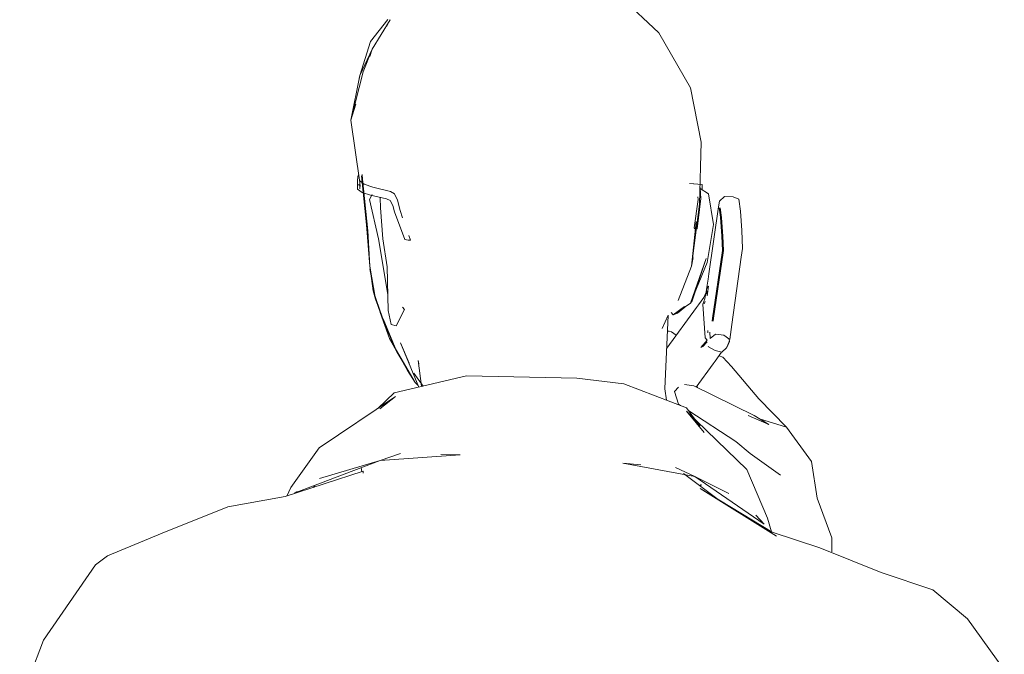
# Model space of a CAD drawing. Header units: metres. Extents: x -14.5 to 13.2, y -19 to 3.3.
# Tile 108 of 210: x 10.092 to 10.596, y 1.321 to 1.646. Entities that reach past the tile are written whole.
import ezdxf

# ---------------------------------------------------------------- set-up
doc = ezdxf.new("R2010")
doc.units = ezdxf.units.M
doc.layers.add('G-IMPT', color=7, linetype='Continuous', lineweight=5)
doc.layers.add('L-SITE', color=7, linetype='Continuous', lineweight=5)

# ---------------------------------------------------------------- blocks, each defined once
blk = doc.blocks.new('Homem Celular - pessoa_00002_dwg-2516909-CORTE_CALÇADA')
at = {"layer": 'G-IMPT', "color": 253, "true_color": 0xaaaaaa}
for p, q in [((6.65791, 1.65864), (6.67847, 1.63941)), ((6.53097, 1.63491), (6.5398, 1.64623)), ((6.54093, 1.64594), (6.5318, 1.63109)), ((6.5391, 1.6426), (6.54093, 1.64594)), ((6.67847, 1.63941), (6.69464, 1.61121)), ((6.52537, 1.61759), (6.53097, 1.63491)), ((6.52537, 1.61759), (6.5318, 1.63109)), ((6.52722, 1.61942), (6.5318, 1.63109)), ((6.53064, 1.62719), (6.5318, 1.63109)), ((6.52092, 1.59472), (6.52722, 1.61942)), ((6.52537, 1.61759), (6.52092, 1.59472)), ((6.52518, 1.61618), (6.52537, 1.61759)), ((6.52531, 1.61623), (6.52537, 1.61759)), ((6.52537, 1.61759), (6.5268, 1.62021)), ((6.69464, 1.61121), (6.70017, 1.58342)), ((6.52092, 1.59472), (6.52336, 1.60286)), ((6.52092, 1.59472), (6.52544, 1.56272)), ((6.70017, 1.58342), (6.69923, 1.55172)), ((6.52446, 1.56581), (6.52421, 1.56365)), ((6.52422, 1.55945), (6.52421, 1.56365)), ((6.52488, 1.56668), (6.52446, 1.56581)), ((6.52544, 1.5637), (6.5255, 1.5595)), ((6.52544, 1.5637), (6.52774, 1.56195)), ((6.52882, 1.54112), (6.52634, 1.56627)), ((6.52673, 1.56447), (6.52656, 1.56696)), ((6.52951, 1.53814), (6.52673, 1.56447)), ((6.69602, 1.56216), (6.6941, 1.56235)), ((6.70071, 1.56177), (6.6941, 1.56235)), ((6.52422, 1.55945), (6.52658, 1.55774)), ((6.52441, 1.56157), (6.52505, 1.56159)), ((6.52567, 1.56134), (6.52441, 1.56157)), ((6.52505, 1.56159), (6.52569, 1.56162)), ((6.52569, 1.56162), (6.5255, 1.5595)), ((6.53094, 1.55631), (6.52658, 1.55774)), ((6.52774, 1.56195), (6.53204, 1.56048)), ((6.53204, 1.56048), (6.54106, 1.55827)), ((6.54314, 1.55697), (6.54106, 1.55827)), ((6.6995, 1.56083), (6.6996, 1.55994)), ((6.7, 1.55467), (6.6996, 1.55994)), ((6.70384, 1.55699), (6.69961, 1.55979)), ((6.7006, 1.55913), (6.70071, 1.56177)), ((6.53178, 1.55668), (6.53044, 1.55407)), ((6.53497, 1.53401), (6.53044, 1.55407)), ((6.53094, 1.55631), (6.53904, 1.55443)), ((6.53603, 1.5498), (6.53583, 1.55493)), ((6.53904, 1.55443), (6.54103, 1.55365)), ((6.54103, 1.55365), (6.54234, 1.55099)), ((6.54476, 1.5537), (6.54314, 1.55697)), ((6.54476, 1.5537), (6.546, 1.54846)), ((6.6966, 1.53953), (6.69856, 1.55404)), ((6.7, 1.55467), (6.69809, 1.53917)), ((6.69845, 1.55547), (6.69856, 1.55404)), ((6.70384, 1.55699), (6.70645, 1.54123)), ((6.70949, 1.55332), (6.70906, 1.55038)), ((6.71215, 1.5557), (6.70949, 1.55332)), ((6.71215, 1.5557), (6.7165, 1.55539)), ((6.7165, 1.55539), (6.7194, 1.55427)), ((6.7194, 1.55427), (6.72025, 1.54814)), ((6.53603, 1.5498), (6.53719, 1.53395)), ((6.54317, 1.54778), (6.54234, 1.55099)), ((6.54317, 1.54778), (6.54847, 1.53357)), ((6.54735, 1.54466), (6.546, 1.54846)), ((6.69517, 1.51993), (6.69923, 1.55172)), ((6.70402, 1.516), (6.70906, 1.55038)), ((6.70937, 1.54986), (6.71005, 1.54499)), ((6.70984, 1.54984), (6.71052, 1.54497)), ((6.72099, 1.53819), (6.72025, 1.54814)), ((6.69517, 1.51993), (6.6976, 1.5426)), ((6.71005, 1.54499), (6.71077, 1.53534)), ((6.71052, 1.54497), (6.71125, 1.53532)), ((6.53048, 1.52005), (6.52882, 1.54112)), ((6.53048, 1.52005), (6.52951, 1.53814)), ((6.6966, 1.53953), (6.69691, 1.53912)), ((6.69809, 1.53917), (6.6975, 1.53915)), ((6.70645, 1.54123), (6.70322, 1.52186)), ((6.7213, 1.52899), (6.72099, 1.53819)), ((6.53497, 1.53401), (6.53979, 1.50544)), ((6.53719, 1.53395), (6.53949, 1.51964)), ((6.54847, 1.53357), (6.55022, 1.53323)), ((6.55022, 1.53323), (6.55081, 1.53325)), ((6.5514, 1.53328), (6.55051, 1.53577)), ((6.55081, 1.53325), (6.5514, 1.53328)), ((6.71101, 1.52803), (6.71077, 1.53534)), ((6.71125, 1.53532), (6.71149, 1.52801)), ((6.71101, 1.52803), (6.71084, 1.52683)), ((6.71149, 1.52801), (6.71131, 1.5268)), ((6.7213, 1.52899), (6.72068, 1.52457)), ((6.7027, 1.52392), (6.6947, 1.501)), ((6.70322, 1.52186), (6.6947, 1.501)), ((6.69517, 1.51993), (6.69606, 1.52442)), ((6.7027, 1.52392), (6.69554, 1.50232)), ((6.70595, 1.49347), (6.71084, 1.52683)), ((6.70642, 1.49345), (6.71131, 1.5268)), ((6.72068, 1.52457), (6.71586, 1.4902)), ((6.53222, 1.50742), (6.53048, 1.52005)), ((6.53048, 1.52005), (6.53339, 1.50314)), ((6.53055, 1.51856), (6.53339, 1.50314)), ((6.53949, 1.51964), (6.53995, 1.49731)), ((6.69517, 1.51993), (6.68832, 1.50244)), ((6.70288, 1.5082), (6.70364, 1.51342)), ((6.70364, 1.51342), (6.70402, 1.516)), ((6.5384, 1.48972), (6.53222, 1.50742)), ((6.53501, 1.4989), (6.53222, 1.50742)), ((6.53222, 1.50742), (6.53339, 1.50314)), ((6.70264, 1.50677), (6.7015, 1.50404)), ((6.70223, 1.50427), (6.70298, 1.50878)), ((6.70313, 1.50485), (6.70288, 1.5082)), ((6.70393, 1.50972), (6.70298, 1.50878)), ((6.70313, 1.50485), (6.70393, 1.50972)), ((6.5384, 1.48972), (6.53339, 1.50314)), ((6.69554, 1.50232), (6.6947, 1.501)), ((6.7015, 1.50404), (6.69872, 1.50023)), ((6.70208, 1.50324), (6.70093, 1.50051)), ((6.70223, 1.50199), (6.70173, 1.5008)), ((6.70254, 1.50614), (6.70187, 1.50455)), ((6.70187, 1.50455), (6.7019, 1.50425)), ((6.70232, 1.50525), (6.7019, 1.50425)), ((6.70208, 1.50324), (6.70223, 1.50427)), ((6.5384, 1.48972), (6.53501, 1.4989)), ((6.53995, 1.49731), (6.54147, 1.49017)), ((6.54824, 1.49789), (6.54407, 1.48952)), ((6.54725, 1.49896), (6.54824, 1.49789)), ((6.68253, 1.47806), (6.69767, 1.49879)), ((6.68575, 1.49512), (6.6947, 1.501)), ((6.69156, 1.49939), (6.68575, 1.49512)), ((6.69169, 1.49902), (6.68807, 1.49592)), ((6.69872, 1.50023), (6.69767, 1.49879)), ((6.70223, 1.48325), (6.70093, 1.50051)), ((6.54071, 1.48303), (6.53592, 1.49636)), ((6.54437, 1.47615), (6.53741, 1.49306)), ((6.68327, 1.49496), (6.6802, 1.48808)), ((6.68327, 1.49496), (6.68162, 1.45717)), ((6.68575, 1.49512), (6.6848, 1.49621)), ((6.68807, 1.49592), (6.68575, 1.49512)), ((6.70572, 1.49191), (6.70595, 1.49347)), ((6.70642, 1.49345), (6.70619, 1.49189)), ((6.54437, 1.47615), (6.5384, 1.48972)), ((6.54407, 1.48952), (6.54147, 1.49017)), ((6.68291, 1.48676), (6.68377, 1.48666)), ((6.685, 1.48644), (6.68377, 1.48666)), ((6.70358, 1.48581), (6.70349, 1.487)), ((6.71473, 1.4824), (6.7155, 1.48761)), ((6.7155, 1.48761), (6.71586, 1.4902)), ((6.55371, 1.46053), (6.54071, 1.48303)), ((6.54437, 1.47615), (6.54071, 1.48303)), ((6.54071, 1.48303), (6.54987, 1.46657)), ((6.68739, 1.48472), (6.685, 1.48644)), ((6.70313, 1.4822), (6.69998, 1.47847)), ((6.70313, 1.4822), (6.70223, 1.48325)), ((6.70453, 1.48625), (6.70478, 1.48291)), ((6.70744, 1.48529), (6.70478, 1.48291)), ((6.71181, 1.48468), (6.70744, 1.48529)), ((6.71473, 1.4824), (6.71181, 1.48468)), ((6.71448, 1.4826), (6.71457, 1.48142)), ((6.55077, 1.47044), (6.54626, 1.48073)), ((6.55557, 1.45814), (6.54626, 1.48073)), ((6.70313, 1.48135), (6.70085, 1.47865)), ((6.70381, 1.47876), (6.70379, 1.47907)), ((6.70726, 1.47685), (6.70381, 1.47876)), ((6.71063, 1.47602), (6.70726, 1.47685)), ((6.71063, 1.47602), (6.71305, 1.47821)), ((6.71305, 1.47821), (6.71421, 1.48096)), ((6.71457, 1.48142), (6.71332, 1.47846)), ((6.71421, 1.48096), (6.71419, 1.48126)), ((6.55371, 1.46053), (6.54437, 1.47615)), ((6.55706, 1.45853), (6.55537, 1.47166)), ((6.55537, 1.47166), (6.55566, 1.47009)), ((6.70725, 1.4714), (6.71062, 1.47602)), ((6.70929, 1.4742), (6.71128, 1.47336)), ((6.71571, 1.46869), (6.71128, 1.47336)), ((6.55371, 1.46053), (6.54987, 1.46657)), ((6.69758, 1.45816), (6.7062, 1.46996)), ((6.70725, 1.4714), (6.7062, 1.46996)), ((6.71571, 1.46869), (6.72968, 1.45209)), ((6.58011, 1.46391), (6.54294, 1.45517)), ((6.55788, 1.45868), (6.55305, 1.46524)), ((6.58011, 1.46391), (6.63649, 1.46266)), ((6.63649, 1.46266), (6.66062, 1.45979)), ((6.55371, 1.46053), (6.55514, 1.45917)), ((6.69267, 1.44751), (6.66062, 1.45979)), ((6.68162, 1.45717), (6.68237, 1.45146)), ((6.68646, 1.45582), (6.68853, 1.45811)), ((6.69644, 1.45873), (6.69164, 1.45941)), ((6.69644, 1.45873), (6.72728, 1.44355)), ((6.69846, 1.45773), (6.69797, 1.4587)), ((6.54376, 1.45335), (6.50467, 1.42705)), ((6.5346, 1.44719), (6.54294, 1.45517)), ((6.54376, 1.45335), (6.53566, 1.44706)), ((6.68646, 1.45582), (6.68856, 1.44935)), ((6.72968, 1.45209), (6.7438, 1.43758)), ((6.68856, 1.44935), (6.68957, 1.4487)), ((6.69941, 1.4382), (6.69267, 1.44751)), ((6.69267, 1.44573), (6.72342, 1.41589)), ((6.69267, 1.44573), (6.70166, 1.43487)), ((6.69382, 1.44592), (6.7179, 1.43022)), ((6.73476, 1.43895), (6.72427, 1.44353)), ((6.73476, 1.43895), (6.72728, 1.44355)), ((6.7438, 1.43758), (6.73002, 1.44187)), ((6.7438, 1.43758), (6.75654, 1.42009)), ((6.49015, 1.40679), (6.50467, 1.42705)), ((6.7179, 1.43022), (6.72522, 1.42415)), ((6.54621, 1.4242), (6.53583, 1.42054)), ((6.57683, 1.42344), (6.53583, 1.42054)), ((6.56693, 1.42368), (6.57683, 1.42344)), ((6.74071, 1.41299), (6.72522, 1.42415)), ((6.53583, 1.42054), (6.49187, 1.40386)), ((6.53583, 1.42054), (6.50478, 1.41145)), ((6.5264, 1.41483), (6.52608, 1.41684)), ((6.5261, 1.41685), (6.52651, 1.41489)), ((6.66925, 1.41844), (6.66007, 1.4192)), ((6.66007, 1.4192), (6.69682, 1.41238)), ((6.68704, 1.41698), (6.69682, 1.41238)), ((6.75958, 1.40139), (6.75654, 1.42009)), ((6.48723, 1.40213), (6.52707, 1.41507)), ((6.52707, 1.41507), (6.5272, 1.41408)), ((6.70946, 1.40017), (6.69105, 1.41397)), ((6.69682, 1.41238), (6.73234, 1.388)), ((6.69682, 1.41238), (6.71428, 1.40361)), ((6.72342, 1.41589), (6.73414, 1.39103)), ((6.49015, 1.40679), (6.48801, 1.40238)), ((6.50167, 1.40682), (6.50236, 1.40784)), ((6.69962, 1.40755), (6.70008, 1.40833)), ((6.73861, 1.3818), (6.69966, 1.40628)), ((6.7365, 1.38383), (6.69966, 1.40628)), ((6.69988, 1.40735), (6.70008, 1.40833)), ((6.45792, 1.39688), (6.48723, 1.40213)), ((6.49187, 1.40386), (6.49337, 1.40474)), ((6.76693, 1.38093), (6.75958, 1.40139)), ((6.42427, 1.38347), (6.45792, 1.39688)), ((6.73861, 1.3818), (6.70946, 1.40017)), ((6.73234, 1.388), (6.72809, 1.39254)), ((6.73608, 1.38408), (6.73414, 1.39103)), ((6.39624, 1.37179), (6.42427, 1.38347)), ((6.76081, 1.37588), (6.7365, 1.38383)), ((6.76709, 1.37384), (6.76693, 1.38093)), ((6.79227, 1.36335), (6.76081, 1.37588)), ((6.39014, 1.36712), (6.39624, 1.37179)), ((6.36354, 1.32862), (6.39014, 1.36712)), ((6.81876, 1.35435), (6.79227, 1.36335)), ((6.81876, 1.35435), (6.83637, 1.33964)), ((6.83637, 1.33964), (6.85528, 1.31354)), ((6.35136, 1.29679), (6.36354, 1.32862))]:
    blk.add_line(p, q, dxfattribs=at)
blk = doc.blocks.new('Homem Celular - Homem Celular-2517031-CORTE_CALÇADA')
blk.add_blockref('Homem Celular - pessoa_00002_dwg-2516909-CORTE_CALÇADA', (0, 0))

msp = doc.modelspace()

# ---------------------------------------------------------------- block references
at = {"layer": 'L-SITE', "color": 253, "true_color": 0xaaaaaa}
msp.add_blockref('Homem Celular - Homem Celular-2517031-CORTE_CALÇADA', (3.74032, 0), dxfattribs=at)

doc.saveas('drawing.dxf')
